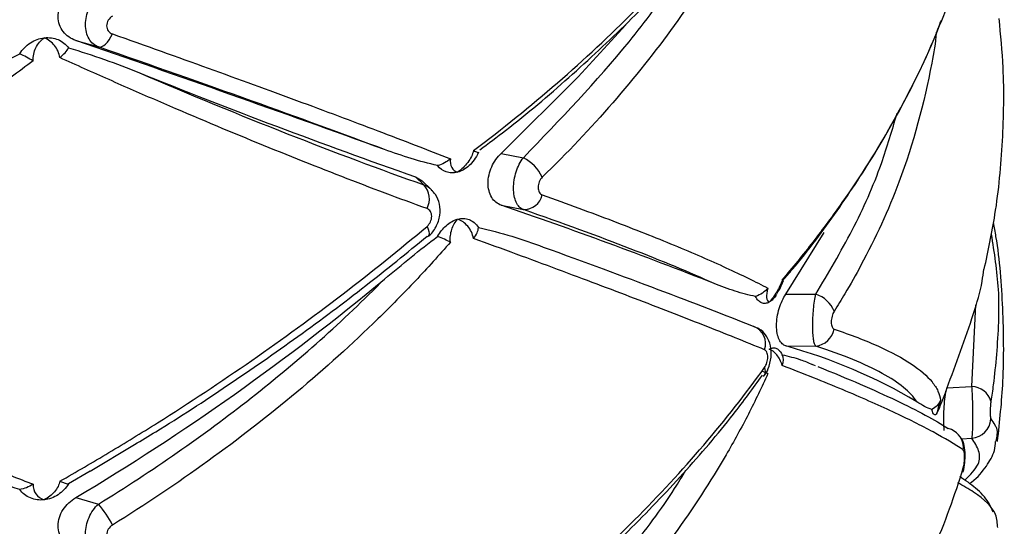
# Paper-space layout '_Dimétrica' of a CAD drawing. Header units: millimetres. Extents: x -479 to -79, y -521 to 177.
# Tile 16 of 20: x -258 to -211, y -285 to -260. Entities that reach past the tile are written whole.
import ezdxf

# ---------------------------------------------------------------- set-up
doc = ezdxf.new("R2010")
doc.units = ezdxf.units.MM

psp = doc.layouts.new('_Dimétrica')

# ---------------------------------------------------------------- linework, layer by layer
at = {"color": 7, "linetype": 'Continuous', "lineweight": 25}
for p, q in [((-255.449, -261.133), (-254.359, -261.446)), ((-234.974, -266.572), (-233.906, -266.784)), ((-239.101, -267.698), (-238.69, -268.089)), ((-239.101, -267.698), (-238.776, -267.899)), ((-238.335, -268.316), (-238.774, -267.898)), ((-234.974, -269.068), (-233.906, -269.279)), ((-221.268, -273.351), (-219.418, -270.375)), ((-221.268, -273.351), (-219.83, -273.357)), ((-221.268, -275.846), (-219.83, -275.852)), ((-219.84, -276.795), (-220, -276.733)), ((-222.343, -277.309), (-222.313, -277.273)), ((-254.754, -281.869), (-252.628, -280.593)), ((-254.749, -281.878), (-255.792, -282.483)), ((-212.746, -281.911), (-212.752, -281.928)), ((-255.449, -283.15), (-254.359, -283.463))]:
    psp.add_line(p, q, dxfattribs=at)
at = {"color": 8, "linetype": 'Continuous', "lineweight": 25}
for p, q in [((-212.314, -277.797), (-212.123, -273.863)), ((-213.513, -277.862), (-212.314, -277.797)), ((-212.815, -280.32), (-212.314, -280.293))]:
    psp.add_line(p, q, dxfattribs=at)
at = {"color": 7, "linetype": 'Continuous', "lineweight": 25, "flags": 128}
for points in [[(-234.974, -266.572), (-231.262, -262.888), (-228.97, -260.38)], [(-254.359, -261.446), (-254.279, -261.45), (-254.193, -261.428), (-254.104, -261.379), (-254.012, -261.306), (-253.922, -261.211), (-253.836, -261.095), (-253.755, -260.962), (-253.683, -260.817)], [(-238.543, -270.085), (-238.489, -270.213), (-238.455, -270.328), (-238.442, -270.426), (-238.451, -270.504), (-238.482, -270.561), (-238.513, -270.585)], [(-213.164, -279.946), (-213.299, -279.875), (-213.463, -279.822)]]:
    psp.add_lwpolyline(points, dxfattribs=at)
at = {"color": 8, "linetype": 'Continuous', "lineweight": 25, "flags": 128}
psp.add_lwpolyline([(-212.731, -281.712), (-212.73, -281.833), (-212.746, -281.911)], dxfattribs=at)
at = {"color": 7, "linetype": 'Continuous', "lineweight": 25}
for centre, radius, start, end in [((-622.469, -1323.292), 1123.782, 70.134338, 70.937811), ((-136.935, 23.432), 308.536, 248.02051, 250.66254), ((-234.885, -268.658), 2.115, 26.4854, 62.4139), ((-239.434, -268.765), 1.005, 332.4767, 42.2541), ((-233.901, -268.343), 0.936, 269.672, 345.8886), ((-311.002, -491.483), 235.051, 68.46638, 71.12808), ((-315.106, -183.189), 116.409, 300.82886, 309.80033), ((-220.244, -274.691), 1.398, 21.5673, 72.7669), ((-223.134, -275.736), 0.891, 340.9001, 69.0655), ((-219.939, -274.847), 1.011, 276.1364, 349.3253), ((-228.133, -300.672), 25.757, 59.2725, 74.5431), ((-212.342, -278.778), 0.981, 16.0501, 88.3736), ((-212.407, -279.286), 1.011, 275.2945, 355.636), ((-257.862, -286.536), 4.66, 26.2726, 41.2618)]:
    psp.add_arc(centre, radius, start, end, dxfattribs=at)
at = {"color": 8, "linetype": 'Continuous', "lineweight": 25}
for centre, radius, start, end in [((-222.661, -277.059), 0.408, 328.4905, 25.4063), ((-213.684, -280.751), 0.958, 353.7389, 57.1212)]:
    psp.add_arc(centre, radius, start, end, dxfattribs=at)
at = {"color": 7, "linetype": 'Continuous', "lineweight": 25}
for points, knots in [([(-236.303, -266.436), (-234.912, -265.388), (-233.565, -264.3), (-230.969, -262.048), (-229.73, -260.892), (-227.381, -258.535), (-226.269, -257.33), (-224.176, -254.877), (-223.198, -253.631), (-222.292, -252.371)], [0, 0, 0, 0, 0.25, 0.25, 0.5, 0.5, 0.75, 0.75, 1, 1, 1, 1]), ([(-236.005, -266.404), (-235.587, -266.093), (-234.087, -264.978), (-231.689, -262.926), (-228.822, -260.264), (-226.182, -257.487), (-224.02, -254.976), (-222.853, -253.372), (-222.397, -252.745)], [0, 0, 0, 0, 0.076377, 0.273573, 0.472036, 0.671506, 0.871658, 1, 1, 1, 1]), ([(-222.138, -252.665), (-222.429, -253.317), (-222.741, -253.968), (-223.41, -255.271), (-223.767, -255.923), (-224.899, -257.869), (-225.734, -259.151), (-227.555, -261.673), (-228.544, -262.918), (-230.664, -265.356), (-231.796, -266.551), (-232.992, -267.715)], [0, 0, 0, 0, 0.125, 0.125, 0.25, 0.25, 0.5, 0.5, 0.75, 0.75, 1, 1, 1, 1]), ([(-221.443, -272.673), (-220.927, -272.066), (-220.428, -271.451), (-219.464, -270.207), (-218.999, -269.576), (-217.663, -267.671), (-216.851, -266.384), (-215.392, -263.79), (-214.742, -262.478), (-213.611, -259.844), (-213.129, -258.521), (-212.731, -257.199)], [0, 0, 0, 0, 0.125, 0.125, 0.25, 0.25, 0.5, 0.5, 0.75, 0.75, 1, 1, 1, 1]), ([(-255.449, -261.133), (-255.569, -261.091), (-255.681, -261.035), (-255.886, -260.893), (-255.979, -260.807), (-256.132, -260.611), (-256.194, -260.498), (-256.278, -260.256), (-256.3, -260.127), (-256.301, -259.726), (-256.212, -259.453), (-255.903, -258.977), (-255.69, -258.782), (-255.449, -258.637)], [0, 0, 0, 0, 0.125, 0.125, 0.25, 0.25, 0.375, 0.375, 0.5, 0.5, 0.75, 0.75, 1, 1, 1, 1]), ([(-254.359, -261.446), (-254.452, -261.411), (-254.537, -261.361), (-254.69, -261.229), (-254.757, -261.146), (-254.865, -260.96), (-254.908, -260.852), (-254.965, -260.623), (-254.98, -260.499), (-254.98, -260.114), (-254.922, -259.845), (-254.703, -259.344), (-254.546, -259.121), (-254.359, -258.95)], [0, 0, 0, 0, 0.125, 0.125, 0.25, 0.25, 0.375, 0.375, 0.5, 0.5, 0.75, 0.75, 1, 1, 1, 1]), ([(-253.683, -259.96), (-253.764, -260.011), (-253.834, -260.079), (-253.935, -260.244), (-253.963, -260.337), (-253.963, -260.518), (-253.934, -260.604), (-253.834, -260.738), (-253.764, -260.788), (-253.683, -260.817)], [0, 0, 0, 0, 0.25, 0.25, 0.5, 0.5, 0.75, 0.75, 1, 1, 1, 1]), ([(-221.41, -272.678), (-221.256, -272.503), (-220.297, -271.418), (-218.77, -269.332), (-216.84, -266.427), (-215.222, -263.437), (-214.208, -261.345), (-213.824, -260.251), (-213.798, -260.176)], [0, 0, 0, 0, 0.044456, 0.276028, 0.50976, 0.745446, 0.98274, 1, 1, 1, 1]), ([(-211.722, -272.153), (-211.534, -271.278), (-211.097, -269.24), (-210.806, -265.986), (-210.737, -262.823), (-210.928, -260.865), (-211.005, -260.077)], [0, 0, 0, 0, 0.221114, 0.51493, 0.80459, 1, 1, 1, 1]), ([(-257.634, -261.248), (-257.53, -261.181), (-257.423, -261.128), (-257.198, -261.046), (-257.081, -261.018), (-256.966, -261.005)], [0, 0, 0, 0, 0.5, 0.5, 1, 1, 1, 1]), ([(-257.499, -262.11), (-257.513, -261.894), (-257.464, -261.677), (-257.275, -261.295), (-257.134, -261.13), (-256.966, -261.005)], [0, 0, 0, 0, 0.5, 0.5, 1, 1, 1, 1]), ([(-256.966, -261.005), (-256.851, -260.992), (-256.735, -260.992), (-256.511, -261.022), (-256.404, -261.05), (-256.301, -261.092)], [0, 0, 0, 0, 0.5, 0.5, 1, 1, 1, 1]), ([(-256.214, -261.96), (-256.245, -261.746), (-256.337, -261.546), (-256.602, -261.217), (-256.775, -261.088), (-256.966, -261.005)], [0, 0, 0, 0, 0.5, 0.5, 1, 1, 1, 1]), ([(-256.301, -261.092), (-256.198, -261.135), (-256.104, -261.19), (-255.933, -261.325), (-255.856, -261.405), (-255.792, -261.494)], [0, 0, 0, 0, 0.5, 0.5, 1, 1, 1, 1]), ([(-253.683, -260.817), (-252.1, -261.377), (-250.558, -261.929), (-247.599, -262.998), (-246.179, -263.516), (-243.458, -264.522), (-242.157, -265.01), (-240.297, -265.716), (-239.692, -265.949), (-238.522, -266.4), (-237.958, -266.62), (-237.414, -266.834)], [0, 0, 0, 0, 0.25, 0.25, 0.5, 0.5, 0.75, 0.75, 0.875, 0.875, 1, 1, 1, 1]), ([(-258.149, -261.769), (-258.083, -261.665), (-258.007, -261.569), (-257.835, -261.394), (-257.738, -261.315), (-257.634, -261.248)], [0, 0, 0, 0, 0.5, 0.5, 1, 1, 1, 1]), ([(-255.792, -261.494), (-255.206, -261.659), (-254.635, -261.848), (-253.51, -262.248), (-252.957, -262.46), (-252.412, -262.679)], [0, 0, 0, 0, 0.5, 0.5, 1, 1, 1, 1]), ([(-240.59, -266.384), (-242.568, -265.644), (-244.711, -264.861), (-249.304, -263.214), (-251.754, -262.35), (-254.359, -261.446)], [0, 0, 0, 0, 0.5, 0.5, 1, 1, 1, 1]), ([(-261.64, -263.756), (-261.066, -263.406), (-260.489, -263.063), (-259.327, -262.395), (-258.742, -262.072), (-258.149, -261.769)], [0, 0, 0, 0, 0.5, 0.5, 1, 1, 1, 1]), ([(-238.543, -269.229), (-239.866, -268.75), (-241.239, -268.234), (-244.052, -267.143), (-245.493, -266.567), (-248.446, -265.353), (-249.958, -264.715), (-252.28, -263.71), (-253.064, -263.367), (-254.634, -262.672), (-255.423, -262.319), (-256.214, -261.96)], [0, 0, 0, 0, 0.25, 0.25, 0.5, 0.5, 0.75, 0.75, 0.875, 0.875, 1, 1, 1, 1]), ([(-257.499, -262.11), (-258.202, -262.642), (-258.916, -263.169), (-260.368, -264.214), (-261.107, -264.733), (-263.349, -266.27), (-264.875, -267.265), (-267.976, -269.19), (-269.556, -270.123), (-272.751, -271.917), (-274.367, -272.778), (-275.994, -273.599)], [0, 0, 0, 0, 0.125, 0.125, 0.25, 0.25, 0.5, 0.5, 0.75, 0.75, 1, 1, 1, 1]), ([(-252.412, -262.679), (-249.934, -263.742), (-247.555, -264.722), (-242.982, -266.525), (-240.789, -267.347), (-238.69, -268.089)], [0, 0, 0, 0, 0.5, 0.5, 1, 1, 1, 1]), ([(-238.03, -267.156), (-238.46, -267.063), (-238.886, -266.945), (-239.739, -266.683), (-240.164, -266.538), (-240.59, -266.384)], [0, 0, 0, 0, 0.5, 0.5, 1, 1, 1, 1]), ([(-236.303, -266.436), (-236.344, -266.624), (-236.448, -266.823), (-236.719, -267.185), (-236.889, -267.349), (-237.069, -267.479)], [0, 0, 0, 0, 0.5, 0.5, 1, 1, 1, 1]), ([(-236.069, -266.518), (-236.128, -266.656), (-236.199, -266.778), (-236.353, -266.993), (-236.434, -267.084), (-236.516, -267.16)], [0, 0, 0, 0, 0.5, 0.5, 1, 1, 1, 1]), ([(-236.303, -266.436), (-236.229, -266.467), (-236.171, -266.492), (-236.09, -266.522), (-236.069, -266.527), (-236.069, -266.518)], [0, 0, 0, 0, 0.5, 0.5, 1, 1, 1, 1]), ([(-234.974, -269.068), (-235.067, -269.036), (-235.151, -268.988), (-235.305, -268.861), (-235.373, -268.781), (-235.484, -268.596), (-235.528, -268.489), (-235.587, -268.259), (-235.602, -268.134), (-235.603, -267.746), (-235.541, -267.472), (-235.318, -266.969), (-235.159, -266.745), (-234.974, -266.572)], [0, 0, 0, 0, 0.125, 0.125, 0.25, 0.25, 0.375, 0.375, 0.5, 0.5, 0.75, 0.75, 1, 1, 1, 1]), ([(-233.906, -269.279), (-233.977, -269.251), (-234.042, -269.207), (-234.159, -269.084), (-234.21, -269.007), (-234.292, -268.827), (-234.325, -268.722), (-234.368, -268.497), (-234.379, -268.374), (-234.379, -267.992), (-234.335, -267.718), (-234.169, -267.205), (-234.049, -266.969), (-233.906, -266.784)], [0, 0, 0, 0, 0.125, 0.125, 0.25, 0.25, 0.375, 0.375, 0.5, 0.5, 0.75, 0.75, 1, 1, 1, 1]), ([(-237.414, -266.834), (-237.437, -266.999), (-237.411, -267.141), (-237.288, -267.361), (-237.19, -267.438), (-237.069, -267.479)], [0, 0, 0, 0, 0.5, 0.5, 1, 1, 1, 1]), ([(-236.516, -267.16), (-236.601, -267.239), (-236.69, -267.305), (-236.876, -267.412), (-236.973, -267.453), (-237.069, -267.479)], [0, 0, 0, 0, 0.5, 0.5, 1, 1, 1, 1]), ([(-237.069, -267.479), (-237.165, -267.505), (-237.261, -267.517), (-237.45, -267.511), (-237.54, -267.494), (-237.627, -267.463)], [0, 0, 0, 0, 0.5, 0.5, 1, 1, 1, 1]), ([(-232.992, -267.715), (-233.054, -267.775), (-233.106, -267.852), (-233.179, -268.025), (-233.198, -268.119), (-233.198, -268.295), (-233.178, -268.377), (-233.106, -268.504), (-233.054, -268.549), (-232.992, -268.571)], [0, 0, 0, 0, 0.25, 0.25, 0.5, 0.5, 0.75, 0.75, 1, 1, 1, 1]), ([(-238.498, -270.567), (-238.486, -270.56), (-238.319, -270.459), (-238.088, -270.109), (-237.891, -269.575), (-237.917, -269.022), (-238.072, -268.593), (-238.265, -268.411), (-238.335, -268.345)], [0, 0, 0, 0, 0.016627, 0.234431, 0.471676, 0.683288, 0.884436, 1, 1, 1, 1]), ([(-232.992, -268.571), (-231.792, -269), (-230.656, -269.419), (-228.539, -270.227), (-227.556, -270.617), (-225.74, -271.368), (-224.907, -271.729), (-223.773, -272.25), (-223.415, -272.42), (-222.743, -272.749), (-222.43, -272.908), (-222.138, -273.063)], [0, 0, 0, 0, 0.25, 0.25, 0.5, 0.5, 0.75, 0.75, 0.875, 0.875, 1, 1, 1, 1]), ([(-238.543, -270.085), (-238.475, -270.028), (-238.418, -269.953), (-238.337, -269.783), (-238.316, -269.69), (-238.316, -269.514), (-238.338, -269.431), (-238.418, -269.301), (-238.475, -269.254), (-238.543, -269.229)], [0, 0, 0, 0, 0.25, 0.25, 0.5, 0.5, 0.75, 0.75, 1, 1, 1, 1]), ([(-224.728, -272.838), (-225.88, -272.315), (-227.226, -271.756), (-230.287, -270.569), (-232.003, -269.942), (-233.906, -269.279)], [0, 0, 0, 0, 0.5, 0.5, 1, 1, 1, 1]), ([(-256.214, -282.359), (-255.425, -281.91), (-254.639, -281.451), (-253.074, -280.513), (-252.293, -280.034), (-249.972, -278.572), (-248.456, -277.568), (-245.494, -275.51), (-244.044, -274.453), (-241.229, -272.298), (-239.862, -271.199), (-238.543, -270.085)], [0, 0, 0, 0, 0.125, 0.125, 0.25, 0.25, 0.5, 0.5, 0.75, 0.75, 1, 1, 1, 1]), ([(-237.627, -270.058), (-237.54, -269.98), (-237.45, -269.915), (-237.262, -269.808), (-237.165, -269.767), (-237.069, -269.741)], [0, 0, 0, 0, 0.5, 0.5, 1, 1, 1, 1]), ([(-237.414, -270.843), (-237.437, -270.635), (-237.411, -270.426), (-237.288, -270.046), (-237.19, -269.877), (-237.069, -269.741)], [0, 0, 0, 0, 0.5, 0.5, 1, 1, 1, 1]), ([(-237.069, -269.741), (-236.973, -269.715), (-236.877, -269.703), (-236.691, -269.708), (-236.601, -269.724), (-236.516, -269.756)], [0, 0, 0, 0, 0.5, 0.5, 1, 1, 1, 1]), ([(-236.303, -270.67), (-236.344, -270.444), (-236.448, -270.24), (-236.719, -269.921), (-236.889, -269.805), (-237.069, -269.741)], [0, 0, 0, 0, 0.5, 0.5, 1, 1, 1, 1]), ([(-236.516, -269.756), (-236.434, -269.786), (-236.353, -269.831), (-236.199, -269.96), (-236.128, -270.043), (-236.069, -270.146)], [0, 0, 0, 0, 0.5, 0.5, 1, 1, 1, 1]), ([(-236.069, -270.146), (-235.517, -270.259), (-234.984, -270.403), (-233.945, -270.721), (-233.439, -270.896), (-232.945, -271.08)], [0, 0, 0, 0, 0.5, 0.5, 1, 1, 1, 1]), ([(-211.078, -280.442), (-210.975, -279.479), (-210.745, -277.35), (-210.802, -274.047), (-210.977, -271.487), (-211.237, -270.127), (-211.28, -269.903)], [0, 0, 0, 0, 0.27455, 0.606839, 0.935084, 1, 1, 1, 1]), ([(-252.628, -280.593), (-252.284, -280.388), (-250.753, -279.476), (-248.114, -277.742), (-244.733, -275.397), (-241.516, -272.998), (-239.51, -271.357), (-238.534, -270.559)], [0, 0, 0, 0, 0.067819, 0.301611, 0.537432, 0.774988, 1, 1, 1, 1]), ([(-240.59, -272.624), (-240.164, -272.268), (-239.739, -271.917), (-238.886, -271.231), (-238.46, -270.895), (-238.03, -270.577)], [0, 0, 0, 0, 0.5, 0.5, 1, 1, 1, 1]), ([(-211.389, -270.458), (-211.247, -271.349), (-210.939, -273.286), (-211.077, -275.709), (-211.25, -277.497), (-211.361, -278.245), (-211.399, -278.506)], [0, 0, 0, 0, 0.330198, 0.718395, 0.901336, 1, 1, 1, 1]), ([(-237.414, -270.843), (-237.955, -271.469), (-238.517, -272.09), (-239.682, -273.325), (-240.285, -273.938), (-242.144, -275.754), (-243.449, -276.93), (-246.181, -279.216), (-247.612, -280.326), (-250.572, -282.462), (-252.106, -283.49), (-253.683, -284.473)], [0, 0, 0, 0, 0.125, 0.125, 0.25, 0.25, 0.5, 0.5, 0.75, 0.75, 1, 1, 1, 1]), ([(-222.292, -276.028), (-223.2, -275.655), (-224.182, -275.26), (-226.271, -274.435), (-227.38, -274.005), (-229.723, -273.109), (-230.958, -272.643), (-232.907, -271.917), (-233.571, -271.671), (-234.92, -271.175), (-235.606, -270.924), (-236.303, -270.67)], [0, 0, 0, 0, 0.25, 0.25, 0.5, 0.5, 0.75, 0.75, 0.875, 0.875, 1, 1, 1, 1]), ([(-232.945, -271.08), (-230.951, -271.804), (-229.113, -272.484), (-225.737, -273.758), (-224.199, -274.353), (-222.816, -274.904)], [0, 0, 0, 0, 0.5, 0.5, 1, 1, 1, 1]), ([(-213.522, -277.887), (-213.076, -276.692), (-212.44, -274.987), (-211.851, -273.065), (-211.766, -272.343), (-211.744, -272.148)], [0, 0, 0, 0, 0.63109, 0.900259, 1, 1, 1, 1]), ([(-254.359, -283.463), (-251.754, -281.857), (-249.304, -280.151), (-244.711, -276.54), (-242.568, -274.636), (-240.59, -272.624)], [0, 0, 0, 0, 0.5, 0.5, 1, 1, 1, 1]), ([(-222.723, -273.463), (-223.053, -273.403), (-223.383, -273.312), (-224.05, -273.098), (-224.387, -272.974), (-224.728, -272.838)], [0, 0, 0, 0, 0.5, 0.5, 1, 1, 1, 1]), ([(-221.443, -272.673), (-221.505, -272.859), (-221.6, -273.056), (-221.822, -273.425), (-221.948, -273.596), (-222.076, -273.738)], [0, 0, 0, 0, 0.5, 0.5, 1, 1, 1, 1]), ([(-221.701, -273.312), (-221.638, -273.221), (-221.511, -273.035), (-221.442, -272.829), (-221.407, -272.726)], [0, 0, 0, 0, 0.494599, 1, 1, 1, 1]), ([(-221.443, -272.673), (-221.442, -272.674), (-221.406, -272.698), (-221.399, -272.715), (-221.393, -272.732)], [0, 0, 0, 0, 0.018313, 1, 1, 1, 1]), ([(-222.439, -273.773), (-222.496, -273.749), (-222.549, -273.711), (-222.644, -273.607), (-222.687, -273.541), (-222.723, -273.463)], [0, 0, 0, 0, 0.5, 0.5, 1, 1, 1, 1]), ([(-222.138, -273.063), (-222.191, -273.244), (-222.209, -273.398), (-222.185, -273.629), (-222.142, -273.705), (-222.076, -273.738)], [0, 0, 0, 0, 0.5, 0.5, 1, 1, 1, 1]), ([(-221.718, -273.368), (-221.773, -273.455), (-221.831, -273.529), (-221.951, -273.653), (-222.013, -273.703), (-222.076, -273.738)], [0, 0, 0, 0, 0.5, 0.5, 1, 1, 1, 1]), ([(-221.268, -275.846), (-221.331, -275.827), (-221.39, -275.792), (-221.498, -275.688), (-221.547, -275.618), (-221.628, -275.451), (-221.661, -275.349), (-221.706, -275.123), (-221.718, -274.998), (-221.718, -274.597), (-221.671, -274.308), (-221.507, -273.775), (-221.394, -273.539), (-221.268, -273.351)], [0, 0, 0, 0, 0.125, 0.125, 0.25, 0.25, 0.375, 0.375, 0.5, 0.5, 0.75, 0.75, 1, 1, 1, 1]), ([(-219.83, -275.852), (-219.852, -275.832), (-219.872, -275.794), (-219.908, -275.685), (-219.924, -275.613), (-219.95, -275.442), (-219.96, -275.341), (-219.973, -275.12), (-219.976, -274.999), (-219.976, -274.614), (-219.963, -274.336), (-219.911, -273.802), (-219.874, -273.556), (-219.83, -273.357)], [0, 0, 0, 0, 0.125, 0.125, 0.25, 0.25, 0.375, 0.375, 0.5, 0.5, 0.75, 0.75, 1, 1, 1, 1]), ([(-222.076, -273.738), (-222.138, -273.773), (-222.201, -273.794), (-222.324, -273.805), (-222.383, -273.797), (-222.439, -273.773)], [0, 0, 0, 0, 0.5, 0.5, 1, 1, 1, 1]), ([(-218.945, -274.178), (-218.986, -274.243), (-219.021, -274.324), (-219.072, -274.507), (-219.086, -274.605), (-219.086, -274.786), (-219.071, -274.867), (-219.021, -274.983), (-218.986, -275.02), (-218.945, -275.034)], [0, 0, 0, 0, 0.25, 0.25, 0.5, 0.5, 0.75, 0.75, 1, 1, 1, 1]), ([(-275.994, -274.456), (-274.362, -275.228), (-272.739, -275.982), (-269.548, -277.434), (-267.977, -278.134), (-264.885, -279.48), (-263.363, -280.127), (-261.12, -281.057), (-260.377, -281.361), (-258.92, -281.948), (-258.204, -282.233), (-257.499, -282.509)], [0, 0, 0, 0, 0.25, 0.25, 0.5, 0.5, 0.75, 0.75, 0.875, 0.875, 1, 1, 1, 1]), ([(-222.318, -277.27), (-222.308, -277.259), (-222.189, -277.138), (-222.053, -276.786), (-221.942, -276.256), (-222.009, -275.732), (-222.221, -275.312), (-222.503, -275.025), (-222.734, -274.947), (-222.83, -274.914)], [0, 0, 0, 0, 0.015448, 0.184482, 0.385457, 0.581316, 0.740429, 0.892107, 1, 1, 1, 1]), ([(-218.945, -275.034), (-218.143, -275.305), (-217.428, -275.583), (-216.189, -276.142), (-215.664, -276.425), (-214.804, -276.997), (-214.469, -277.286), (-214.113, -277.723), (-214.018, -277.871), (-213.882, -278.164), (-213.839, -278.31), (-213.822, -278.456)], [0, 0, 0, 0, 0.25, 0.25, 0.5, 0.5, 0.75, 0.75, 0.875, 0.875, 1, 1, 1, 1]), ([(-222.292, -276.884), (-222.246, -276.82), (-222.207, -276.738), (-222.154, -276.562), (-222.139, -276.469), (-222.139, -276.294), (-222.154, -276.214), (-222.207, -276.09), (-222.246, -276.047), (-222.292, -276.028)], [0, 0, 0, 0, 0.25, 0.25, 0.5, 0.5, 0.75, 0.75, 1, 1, 1, 1]), ([(-222.076, -276), (-222.013, -275.966), (-221.951, -275.944), (-221.831, -275.932), (-221.773, -275.94), (-221.718, -275.964)], [0, 0, 0, 0, 0.5, 0.5, 1, 1, 1, 1]), ([(-221.443, -276.788), (-221.505, -276.584), (-221.6, -276.407), (-221.822, -276.137), (-221.948, -276.045), (-222.076, -276)], [0, 0, 0, 0, 0.5, 0.5, 1, 1, 1, 1]), ([(-221.718, -275.964), (-221.664, -275.987), (-221.613, -276.025), (-221.523, -276.128), (-221.482, -276.194), (-221.448, -276.271)], [0, 0, 0, 0, 0.5, 0.5, 1, 1, 1, 1]), ([(-221.448, -276.271), (-221.148, -276.34), (-220.64, -276.458), (-220.186, -276.652), (-220, -276.732)], [0, 0, 0, 0, 0.590327, 1, 1, 1, 1]), ([(-214.972, -278.531), (-215.261, -278.066), (-215.822, -277.611), (-217.447, -276.718), (-218.511, -276.281), (-219.83, -275.852)], [0, 0, 0, 0, 0.5, 0.5, 1, 1, 1, 1]), ([(-236.303, -290.95), (-234.912, -289.901), (-233.565, -288.813), (-230.969, -286.561), (-229.73, -285.405), (-227.381, -283.048), (-226.269, -281.843), (-224.176, -279.39), (-223.198, -278.144), (-222.292, -276.884)], [0, 0, 0, 0, 0.25, 0.25, 0.5, 0.5, 0.75, 0.75, 1, 1, 1, 1]), ([(-222.138, -277.178), (-222.429, -277.83), (-222.741, -278.481), (-223.41, -279.784), (-223.767, -280.436), (-224.899, -282.382), (-225.734, -283.664), (-227.555, -286.186), (-228.544, -287.431), (-230.664, -289.869), (-231.796, -291.064), (-232.992, -292.228)], [0, 0, 0, 0, 0.125, 0.125, 0.25, 0.25, 0.5, 0.5, 0.75, 0.75, 1, 1, 1, 1]), ([(-212.731, -280.856), (-213.13, -280.585), (-213.615, -280.295), (-214.746, -279.683), (-215.392, -279.359), (-216.847, -278.68), (-217.655, -278.324), (-218.991, -277.763), (-219.458, -277.572), (-220.425, -277.184), (-220.925, -276.987), (-221.443, -276.788)], [0, 0, 0, 0, 0.25, 0.25, 0.5, 0.5, 0.75, 0.75, 0.875, 0.875, 1, 1, 1, 1]), ([(-219.736, -276.838), (-218.271, -277.423), (-217.022, -277.963), (-214.934, -278.957), (-214.094, -279.411), (-213.463, -279.822)], [0, 0, 0, 0, 0.5, 0.5, 1, 1, 1, 1]), ([(-236.005, -290.918), (-235.587, -290.606), (-234.087, -289.491), (-231.689, -287.44), (-228.822, -284.778), (-226.182, -282), (-224.02, -279.489), (-222.853, -277.885), (-222.397, -277.258)], [0, 0, 0, 0, 0.076377, 0.273573, 0.472036, 0.671506, 0.871658, 1, 1, 1, 1]), ([(-213.522, -277.887), (-213.59, -278.088), (-213.674, -278.31), (-213.841, -278.725), (-213.925, -278.919), (-213.999, -279.08)], [0, 0, 0, 0, 0.5, 0.5, 1, 1, 1, 1]), ([(-213.645, -279.918), (-213.646, -279.91), (-213.662, -279.803), (-213.67, -279.482), (-213.664, -279.008), (-213.63, -278.518), (-213.592, -278.182), (-213.568, -278.032), (-213.564, -278.008)], [0, 0, 0, 0, 0.019267, 0.25981, 0.490835, 0.719939, 0.955049, 1, 1, 1, 1]), ([(-212.314, -280.293), (-212.307, -280.272), (-212.3, -280.235), (-212.287, -280.125), (-212.282, -280.053), (-212.273, -279.882), (-212.269, -279.781), (-212.264, -279.561), (-212.263, -279.439), (-212.263, -279.056), (-212.268, -278.778), (-212.286, -278.247), (-212.299, -277.998), (-212.314, -277.797)], [0, 0, 0, 0, 0.125, 0.125, 0.25, 0.25, 0.375, 0.375, 0.5, 0.5, 0.75, 0.75, 1, 1, 1, 1]), ([(-214.24, -278.904), (-214.352, -278.876), (-214.469, -278.824), (-214.713, -278.695), (-214.84, -278.617), (-214.972, -278.531)], [0, 0, 0, 0, 0.5, 0.5, 1, 1, 1, 1]), ([(-213.822, -278.456), (-213.881, -278.631), (-213.926, -278.776), (-213.986, -278.988), (-214, -279.054), (-213.999, -279.08)], [0, 0, 0, 0, 0.5, 0.5, 1, 1, 1, 1]), ([(-211.399, -278.506), (-211.41, -278.575), (-211.419, -278.66), (-211.431, -278.843), (-211.434, -278.939), (-211.434, -279.116), (-211.431, -279.195), (-211.419, -279.311), (-211.41, -279.35), (-211.399, -279.363)], [0, 0, 0, 0, 0.25, 0.25, 0.5, 0.5, 0.75, 0.75, 1, 1, 1, 1]), ([(-213.999, -279.08), (-214.022, -279.121), (-214.045, -279.147), (-214.092, -279.17), (-214.115, -279.167), (-214.137, -279.149)], [0, 0, 0, 0, 0.5, 0.5, 1, 1, 1, 1]), ([(-212.748, -281.911), (-212.745, -281.903), (-212.691, -281.77), (-212.654, -281.487), (-212.623, -281.044), (-212.669, -280.67), (-212.761, -280.355), (-212.887, -280.226), (-212.922, -280.19)], [0, 0, 0, 0, 0.01448, 0.251983, 0.461387, 0.709823, 0.917998, 1, 1, 1, 1]), ([(-212.432, -282.477), (-212.397, -282.452), (-212.038, -282.193), (-211.639, -281.687), (-211.225, -281.022), (-211.185, -280.587), (-211.171, -280.439)], [0, 0, 0, 0, 0.045719, 0.466137, 0.818679, 1, 1, 1, 1]), ([(-212.731, -281.712), (-212.711, -281.644), (-212.694, -281.559), (-212.669, -281.377), (-212.663, -281.281), (-212.663, -281.105), (-212.669, -281.025), (-212.694, -280.908), (-212.711, -280.869), (-212.731, -280.856)], [0, 0, 0, 0, 0.25, 0.25, 0.5, 0.5, 0.75, 0.75, 1, 1, 1, 1]), ([(-258.149, -282.758), (-258.733, -282.574), (-259.683, -282.274), (-260.611, -281.887), (-260.968, -281.738)], [0, 0, 0, 0, 0.61497, 1, 1, 1, 1]), ([(-221.443, -297.186), (-220.927, -296.579), (-220.428, -295.964), (-219.464, -294.72), (-218.999, -294.089), (-217.663, -292.184), (-216.851, -290.897), (-215.392, -288.303), (-214.742, -286.991), (-213.611, -284.357), (-213.129, -283.034), (-212.731, -281.712)], [0, 0, 0, 0, 0.125, 0.125, 0.25, 0.25, 0.5, 0.5, 0.75, 0.75, 1, 1, 1, 1]), ([(-256.214, -282.359), (-256.245, -282.533), (-256.337, -282.708), (-256.602, -283.018), (-256.775, -283.152), (-256.966, -283.255)], [0, 0, 0, 0, 0.5, 0.5, 1, 1, 1, 1]), ([(-211.285, -283.855), (-211.356, -283.697), (-211.55, -283.261), (-212.08, -282.701), (-212.63, -282.319), (-212.894, -282.136)], [0, 0, 0, 0, 0.22924, 0.629423, 1, 1, 1, 1]), ([(-257.634, -283.165), (-257.738, -283.122), (-257.833, -283.066), (-258.006, -282.93), (-258.083, -282.849), (-258.149, -282.758)], [0, 0, 0, 0, 0.5, 0.5, 1, 1, 1, 1]), ([(-257.499, -282.509), (-257.513, -282.681), (-257.464, -282.839), (-257.275, -283.096), (-257.134, -283.194), (-256.966, -283.255)], [0, 0, 0, 0, 0.5, 0.5, 1, 1, 1, 1]), ([(-255.792, -282.483), (-255.856, -282.589), (-255.931, -282.686), (-256.102, -282.862), (-256.198, -282.942), (-256.301, -283.01)], [0, 0, 0, 0, 0.5, 0.5, 1, 1, 1, 1]), ([(-256.966, -283.255), (-257.081, -283.269), (-257.197, -283.268), (-257.422, -283.238), (-257.53, -283.209), (-257.634, -283.165)], [0, 0, 0, 0, 0.5, 0.5, 1, 1, 1, 1]), ([(-256.301, -283.01), (-256.404, -283.077), (-256.511, -283.131), (-256.734, -283.214), (-256.851, -283.242), (-256.966, -283.255)], [0, 0, 0, 0, 0.5, 0.5, 1, 1, 1, 1]), ([(-255.449, -285.646), (-255.569, -285.604), (-255.681, -285.548), (-255.886, -285.406), (-255.979, -285.32), (-256.132, -285.124), (-256.194, -285.011), (-256.278, -284.769), (-256.3, -284.64), (-256.301, -284.239), (-256.212, -283.966), (-255.903, -283.49), (-255.69, -283.295), (-255.449, -283.15)], [0, 0, 0, 0, 0.125, 0.125, 0.25, 0.25, 0.375, 0.375, 0.5, 0.5, 0.75, 0.75, 1, 1, 1, 1]), ([(-254.359, -285.959), (-254.452, -285.924), (-254.537, -285.874), (-254.69, -285.742), (-254.757, -285.66), (-254.865, -285.473), (-254.908, -285.365), (-254.965, -285.136), (-254.98, -285.012), (-254.98, -284.627), (-254.922, -284.358), (-254.703, -283.857), (-254.546, -283.634), (-254.359, -283.463)], [0, 0, 0, 0, 0.125, 0.125, 0.25, 0.25, 0.375, 0.375, 0.5, 0.5, 0.75, 0.75, 1, 1, 1, 1]), ([(-253.683, -284.473), (-253.764, -284.524), (-253.834, -284.592), (-253.935, -284.757), (-253.963, -284.85), (-253.963, -285.031), (-253.934, -285.117), (-253.834, -285.251), (-253.764, -285.301), (-253.683, -285.33)], [0, 0, 0, 0, 0.25, 0.25, 0.5, 0.5, 0.75, 0.75, 1, 1, 1, 1])]:
    psp.add_open_spline(points, degree=3, knots=knots, dxfattribs=at)
at = {"color": 8, "linetype": 'Continuous', "lineweight": 25}
for points, knots in [([(-233.906, -266.784), (-232.141, -264.945), (-229.472, -262.165), (-227.058, -258.929), (-226.259, -257.613), (-226.079, -257.317)], [0, 0, 0, 0, 0.602386, 0.910592, 1, 1, 1, 1]), ([(-214.027, -260.731), (-214.028, -260.743), (-214.064, -261.241), (-214.494, -263.673), (-215.482, -267.461), (-217.171, -271.118), (-218.318, -273.163), (-218.771, -273.896), (-218.945, -274.178)], [0, 0, 0, 0, 0.002652, 0.107021, 0.525561, 0.82743, 0.933576, 1, 1, 1, 1]), ([(-219.83, -273.357), (-219.224, -272.333), (-218.007, -270.279), (-216.707, -267.356), (-216.151, -265.449), (-215.915, -264.641)], [0, 0, 0, 0, 0.363933, 0.730409, 1, 1, 1, 1]), ([(-238.69, -268.089), (-238.551, -268.146), (-238.408, -268.205), (-238.324, -268.328), (-238.322, -268.331)], [0, 0, 0, 0, 0.979215, 1, 1, 1, 1]), ([(-211.399, -279.363), (-211.331, -279.457), (-211.227, -279.602), (-211.054, -279.952), (-211.116, -280.221), (-211.166, -280.434)], [0, 0, 0, 0, 0.274809, 0.42302, 1, 1, 1, 1]), ([(-212.66, -282.309), (-212.398, -282.047), (-211.913, -281.56), (-211.931, -280.893), (-212.186, -280.493), (-212.314, -280.293)], [0, 0, 0, 0, 0.367778, 0.682866, 1, 1, 1, 1]), ([(-233.906, -291.297), (-232.141, -289.458), (-229.472, -286.678), (-227.058, -283.442), (-226.259, -282.126), (-226.079, -281.83)], [0, 0, 0, 0, 0.602386, 0.910592, 1, 1, 1, 1]), ([(-211.073, -284.596), (-211.085, -284.384), (-211.117, -283.81), (-211.845, -283.083), (-212.733, -282.58), (-212.998, -282.43)], [0, 0, 0, 0, 0.290865, 0.788426, 1, 1, 1, 1])]:
    psp.add_open_spline(points, degree=3, knots=knots, dxfattribs=at)
at = {"color": 7, "linetype": 'Continuous', "lineweight": 25}
for points in [[(-256.214, -261.96), (-256.03, -261.808), (-255.879, -261.636), (-255.792, -261.494)], [(-257.499, -262.11), (-257.712, -262.004), (-257.94, -261.877), (-258.149, -261.769)], [(-237.414, -266.834), (-237.592, -266.98), (-237.807, -267.1), (-238.03, -267.156)], [(-237.627, -267.463), (-237.771, -267.41), (-237.914, -267.313), (-238.03, -267.156)], [(-238.03, -270.577), (-237.913, -270.359), (-237.771, -270.187), (-237.627, -270.058)], [(-236.303, -270.67), (-236.156, -270.493), (-236.07, -270.299), (-236.069, -270.146)], [(-237.414, -270.843), (-237.592, -270.758), (-237.807, -270.659), (-238.03, -270.577)], [(-222.138, -273.063), (-222.282, -273.233), (-222.486, -273.382), (-222.723, -273.463)], [(-221.443, -276.788), (-221.372, -276.604), (-221.371, -276.414), (-221.448, -276.271)], [(-222.138, -277.178), (-222.216, -277.144), (-222.31, -277.107), (-222.419, -277.071)], [(-213.822, -278.456), (-213.9, -278.633), (-214.044, -278.797), (-214.24, -278.904)], [(-214.137, -279.149), (-214.173, -279.118), (-214.21, -279.042), (-214.24, -278.904)], [(-256.214, -282.359), (-256.029, -282.439), (-255.879, -282.491), (-255.792, -282.483)], [(-257.499, -282.509), (-257.711, -282.635), (-257.94, -282.732), (-258.149, -282.758)]]:
    psp.add_open_spline(points, degree=3, dxfattribs=at)

doc.saveas('drawing.dxf')
